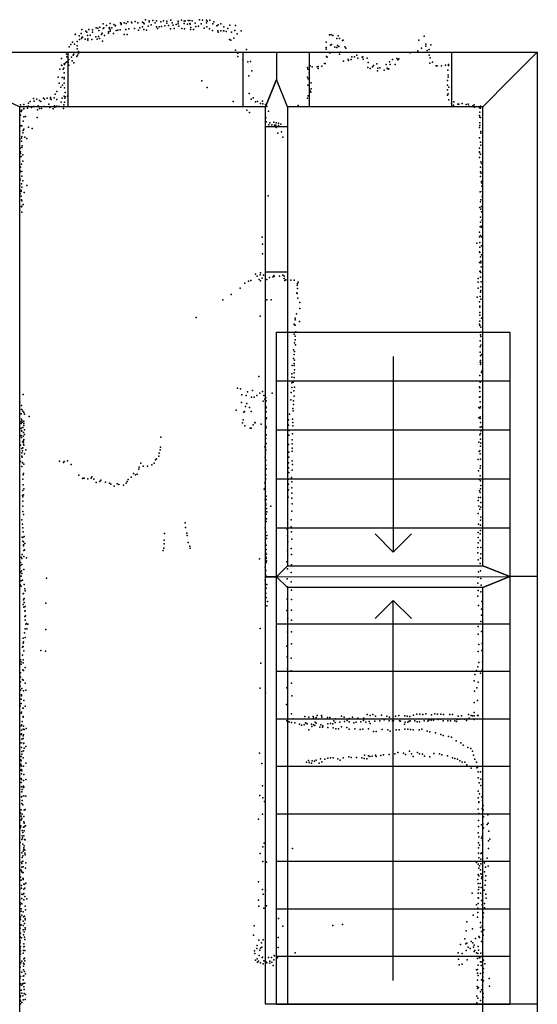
# Model space of a CAD drawing. Extents: x -15849 to -3885, y -12931 to 26984.
# Tile 10 of 21: x -6726 to -3885, y -4531 to 870. Entities that reach past the tile are written whole.
import ezdxf

# ---------------------------------------------------------------- set-up
doc = ezdxf.new("R2010")
doc.units = 0
for name, color, linetype in [('DOORS', 7, 'continuous'), ('P', 9, 'continuous'), ('ROOMS', 1, 'continuous'), ('THIN', 4, 'continuous'), ('WALLS', 3, 'continuous'), ('WINDOWS', 6, 'continuous')]:
    doc.layers.add(name, color=color, linetype=linetype)

msp = doc.modelspace()

# ---------------------------------------------------------------- linework, layer by layer
at = {"layer": 'DOORS'}
for points in [[(-6460.5, 691.5), (-5500.5, 691.5), (-5500.6, 391.5), (-6460.6, 391.5), (-6460.5, 691.5)], [(-5256.4, 284.9), (-5256.4, -515.1), (-5376.4, -515.1), (-5376.4, 284.9), (-5256.4, 284.9)]]:
    msp.add_lwpolyline(points, dxfattribs=at)
at = {"layer": 'P'}
for p in [(-6035, 870), (-5996, 865), (-5897, 868), (-5839, 868), (-5801, 866), (-5793, 865), (-5739, 870), (-5722, 868), (-5700, 867), (-5683, 868), (-6385, 817), (-6346, 816), (-6326, 815), (-6307, 826), (-6297, 823), (-6287, 829), (-6269, 848), (-6268, 822), (-6265, 825), (-6249, 839), (-6236, 824), (-6234, 827), (-6230, 850), (-6229, 816), (-6221, 826), (-6210, 844), (-6203, 836), (-6200, 839), (-6188, 812), (-6174, 814), (-6173, 852), (-6170, 850), (-6169, 843), (-6152, 852), (-6144, 816), (-6141, 850), (-6132, 859), (-6128, 820), (-6113, 857), (-6110, 852), (-6097, 822), (-6093, 860), (-6078, 852), (-6075, 812), (-6067, 826), (-6053, 857), (-6052, 831), (-6046, 853), (-6044, 817), (-6043, 848), (-6030, 812), (-6021, 835), (-6015, 864), (-6015, 859), (-6005, 842), (-5983, 853), (-5975, 864), (-5975, 830), (-5969, 822), (-5960, 830), (-5952, 859), (-5948, 833), (-5936, 863), (-5929, 836), (-5919, 851), (-5918, 862), (-5909, 838), (-5898, 820), (-5889, 852), (-5883, 840), (-5878, 821), (-5868, 843), (-5857, 858), (-5857, 848), (-5856, 861), (-5852, 834), (-5837, 822), (-5824, 850), (-5823, 861), (-5821, 820), (-5818, 864), (-5805, 846), (-5793, 850), (-5791, 845), (-5788, 817), (-5787, 827), (-5779, 863), (-5773, 816), (-5763, 851), (-5760, 832), (-5745, 835), (-5731, 848), (-5714, 824), (-5700, 852), (-5699, 830), (-5698, 862), (-5684, 820), (-5667, 848), (-5661, 858), (-5645, 837), (-5636, 841), (-5622, 847), (-5605, 831), (-5583, 822), (-5573, 840), (-5545, 811), (-5542, 838), (-6421, 789), (-6420, 791), (-6400, 781), (-6398, 762), (-6389, 795), (-6387, 766), (-6385, 772), (-6382, 774), (-6367, 764), (-6364, 807), (-6357, 801), (-6354, 783), (-6353, 765), (-6352, 757), (-6340, 786), (-6330, 762), (-6327, 802), (-6308, 776), (-6301, 763), (-6293, 777), (-6292, 810), (-6288, 766), (-6278, 788), (-6273, 797), (-6261, 783), (-6238, 804), (-6238, 796), (-6230, 807), (-6212, 794), (-6197, 810), (-6153, 789), (-6137, 788), (-5668, 810), (-5638, 809), (-5636, 801), (-5623, 808), (-5608, 808), (-5606, 808), (-5592, 805), (-5574, 762), (-5567, 758), (-5563, 801), (-5550, 768), (-5532, 793), (-5510, 809), (-5025, 787), (-5017, 787), (-5008, 784), (-4986, 767), (-4978, 781), (-4971, 767), (-4951, 758), (-4536, 757), (-4506, 780), (-6454, 721), (-6445, 734), (-6437, 746), (-6425, 735), (-6411, 710), (-6410, 751), (-6410, 726), (-6271, 753), (-5541, 703), (-5481, 707), (-5044, 747), (-5044, 718), (-5044, 708), (-5021, 730), (-5014, 734), (-4996, 720), (-4985, 717), (-4981, 729), (-4975, 723), (-4954, 756), (-4941, 722), (-4936, 714), (-4520, 714), (-4496, 735), (-4496, 725), (-4479, 706), (-4469, 732), (-6497, 658), (-6469, 681), (-6468, 667), (-6462, 667), (-6456, 651), (-6442, 664), (-6433, 675), (-6430, 680), (-6413, 668), (-6409, 675), (-6403, 696), (-6403, 684), (-5529, 668), (-5528, 687), (-5502, 649), (-5501, 650), (-5042, 668), (-5039, 664), (-5025, 689), (-5022, 689), (-4970, 680), (-4967, 692), (-4923, 652), (-4907, 652), (-4903, 667), (-4888, 667), (-4876, 675), (-4871, 659), (-4847, 665), (-4843, 666), (-4840, 653), (-4819, 659), (-4680, 651), (-4656, 658), (-4650, 650), (-4645, 656), (-4583, 689), (-4541, 699), (-4489, 701), (-4478, 675), (-4473, 660), (-6506, 599), (-6497, 620), (-6495, 618), (-6488, 598), (-6484, 605), (-6482, 628), (-6481, 625), (-6474, 634), (-6468, 638), (-6460, 637), (-6456, 621), (-6438, 645), (-6430, 634), (-5474, 639), (-5460, 640), (-5147, 607), (-5144, 598), (-5132, 616), (-5120, 612), (-5094, 612), (-5088, 603), (-5087, 614), (-5068, 615), (-5053, 630), (-5050, 630), (-4948, 643), (-4922, 646), (-4815, 608), (-4814, 636), (-4802, 602), (-4790, 612), (-4785, 619), (-4765, 627), (-4760, 605), (-4750, 606), (-4715, 625), (-4709, 605), (-4704, 599), (-4700, 600), (-4697, 639), (-4693, 625), (-4666, 625), (-4475, 632), (-4460, 637), (-4440, 616), (-4435, 616), (-4411, 616), (-4388, 620), (-4373, 619), (-4372, 624), (-6515, 555), (-6493, 552), (-6482, 579), (-6482, 553), (-6482, 545), (-5469, 562), (-5452, 590), (-5146, 555), (-5143, 546), (-5138, 579), (-5135, 551), (-4763, 589), (-4726, 594), (-4376, 593), (-4374, 566), (-4374, 554), (-6509, 521), (-6500, 500), (-6492, 511), (-6483, 522), (-6481, 496), (-5727, 534), (-5697, 498), (-5145, 510), (-5127, 524), (-5127, 490), (-4378, 537), (-4377, 510), (-4371, 500), (-6651, 437), (-6632, 434), (-6595, 439), (-6590, 434), (-6576, 440), (-6558, 443), (-6558, 435), (-6553, 433), (-6538, 441), (-6532, 461), (-6523, 477), (-6523, 433), (-6494, 440), (-6483, 451), (-6478, 440), (-6477, 471), (-6476, 447), (-6464, 451), (-5466, 466), (-5456, 434), (-5445, 441), (-5146, 440), (-5142, 452), (-5131, 480), (-5129, 473), (-4378, 456), (-4377, 485), (-4375, 463), (-6722, 403), (-6704, 405), (-6703, 382), (-6703, 381), (-6687, 394), (-6683, 385), (-6678, 412), (-6678, 395), (-6669, 422), (-6662, 388), (-6649, 393), (-6647, 423), (-6646, 394), (-6625, 398), (-6618, 426), (-6617, 383), (-6611, 422), (-6607, 382), (-6592, 393), (-6567, 407), (-6560, 389), (-6542, 381), (-6536, 397), (-6534, 391), (-6522, 395), (-6512, 394), (-6508, 394), (-6499, 418), (-6486, 382), (-6484, 403), (-6481, 417), (-5555, 422), (-5431, 419), (-5420, 421), (-5404, 410), (-5393, 423), (-5391, 409), (-5377, 404), (-5369, 393), (-5197, 400), (-4371, 431), (-4356, 412), (-4345, 401), (-4344, 419), (-4321, 407), (-4315, 406), (-4297, 411), (-4276, 404), (-4265, 407), (-4260, 396), (-4238, 397), (-4231, 403), (-4230, 390), (-4203, 386), (-4196, 395), (-4196, 384), (-6722, 346), (-6718, 366), (-6716, 373), (-6714, 374), (-6704, 337), (-6695, 339), (-6630, 334), (-6629, 375), (-5479, 374), (-5465, 361), (-5376, 331), (-5360, 369), (-4202, 345), (-4201, 362), (-4200, 336), (-4197, 333), (-6720, 288), (-6714, 288), (-6707, 313), (-6678, 280), (-6658, 274), (-5374, 310), (-5358, 293), (-5353, 304), (-5342, 293), (-5331, 307), (-5328, 292), (-5321, 291), (-5321, 284), (-5319, 305), (-5318, 279), (-5306, 302), (-5306, 290), (-5293, 297), (-4202, 278), (-4200, 305), (-4200, 289), (-6725, 259), (-6716, 220), (-6714, 229), (-6710, 250), (-6707, 262), (-6703, 269), (-6698, 226), (-6688, 219), (-5310, 248), (-5289, 255), (-5282, 225), (-4203, 222), (-4195, 257), (-4194, 247), (-6726, 214), (-6724, 165), (-6716, 203), (-6714, 169), (-6713, 178), (-4203, 166), (-4196, 198), (-4194, 181), (-6724, 118), (-6722, 136), (-6721, 145), (-6719, 119), (-6709, 128), (-4203, 145), (-4202, 142), (-4202, 115), (-4196, 132), (-6722, 61), (-6717, 77), (-6709, 94), (-4196, 61), (-4195, 90), (-4192, 82), (-6726, 41), (-6725, 44), (-6723, 36), (-6714, 37), (-6714, 11), (-4197, 9), (-4196, 35), (-4193, 29), (-6726, -41), (-6725, -12), (-6724, -5), (-6717, -31), (-6715, -48), (-6709, -14), (-6688, -39), (-4192, -18), (-4192, -24), (-4190, -43), (-6724, -86), (-6719, -65), (-6719, -73), (-6718, -98), (-6701, -77), (-5363, -97), (-4198, -74), (-4188, -72), (-4188, -99), (-6725, -155), (-6717, -156), (-6716, -119), (-6714, -124), (-6714, -153), (-6708, -143), (-4200, -161), (-4197, -129), (-4195, -118), (-4192, -155), (-6725, -174), (-6715, -185), (-4197, -214), (-4194, -169), (-4192, -184), (-4199, -266), (-4197, -240), (-4193, -262), (-4192, -268), (-4187, -229), (-5396, -323), (-4203, -296), (-4202, -321), (-4197, -313), (-4192, -321), (-5393, -362), (-4217, -355), (-4201, -353), (-4200, -378), (-4191, -370), (-5394, -414), (-4203, -403), (-4200, -407), (-4197, -430), (-4192, -419), (-4202, -462), (-4194, -455), (-4194, -463), (-4193, -485), (-5431, -525), (-5423, -537), (-5407, -529), (-5404, -518), (-5388, -531), (-5332, -533), (-5329, -539), (-5300, -537), (-5282, -531), (-5274, -536), (-4201, -512), (-4199, -509), (-4195, -516), (-5491, -576), (-5470, -564), (-5457, -561), (-5412, -555), (-5404, -562), (-5396, -547), (-5370, -555), (-5355, -544), (-5336, -541), (-5275, -550), (-5271, -561), (-5265, -557), (-5238, -558), (-5220, -559), (-5203, -586), (-5201, -577), (-5197, -570), (-4210, -549), (-4210, -570), (-4196, -542), (-4193, -568), (-5565, -637), (-5516, -603), (-5205, -629), (-5203, -632), (-5202, -604), (-4210, -602), (-4198, -648), (-4196, -624), (-4195, -616), (-4194, -595), (-5612, -667), (-5369, -666), (-5345, -666), (-5200, -658), (-5188, -681), (-4215, -652), (-4202, -678), (-4200, -702), (-4194, -663), (-5407, -756), (-5207, -744), (-5188, -715), (-4201, -706), (-4201, -736), (-4200, -751), (-5758, -764), (-5219, -800), (-5217, -804), (-5214, -767), (-5214, -776), (-5214, -806), (-5190, -785), (-4202, -800), (-4201, -808), (-4200, -784), (-4191, -768), (-5219, -855), (-5211, -843), (-4196, -844), (-4196, -859), (-4194, -816), (-5218, -902), (-5214, -866), (-5214, -886), (-5213, -913), (-4199, -892), (-4195, -868), (-4194, -916), (-5224, -940), (-5219, -967), (-5217, -950), (-4199, -925), (-4199, -953), (-4192, -966), (-5224, -989), (-5220, -1016), (-5219, -1026), (-5218, -997), (-4199, -1008), (-4197, -999), (-4196, -973), (-4196, -1021), (-4195, -1012), (-5232, -1073), (-5230, -1027), (-5220, -1067), (-5218, -1050), (-4192, -1066), (-4190, -1058), (-5414, -1088), (-5233, -1091), (-5233, -1122), (-5225, -1119), (-5219, -1092), (-4201, -1082), (-4198, -1118), (-4195, -1113), (-6707, -1186), (-5530, -1151), (-5514, -1155), (-5507, -1187), (-5475, -1171), (-5448, -1164), (-5408, -1179), (-5393, -1170), (-5340, -1178), (-5236, -1175), (-5232, -1148), (-5221, -1166), (-5218, -1145), (-4202, -1144), (-4201, -1170), (-4200, -1149), (-6725, -1228), (-5509, -1230), (-5484, -1192), (-5479, -1235), (-5454, -1200), (-5440, -1200), (-5424, -1191), (-5389, -1222), (-5387, -1191), (-5381, -1212), (-5376, -1204), (-5374, -1221), (-5238, -1215), (-5224, -1221), (-5224, -1241), (-5220, -1195), (-4203, -1200), (-4198, -1199), (-4198, -1226), (-6719, -1292), (-6716, -1246), (-6716, -1269), (-6714, -1268), (-6710, -1278), (-6704, -1285), (-6700, -1294), (-5538, -1272), (-5495, -1282), (-5492, -1280), (-5486, -1252), (-5464, -1257), (-5456, -1279), (-5376, -1252), (-5374, -1281), (-5373, -1259), (-5245, -1293), (-5227, -1263), (-5225, -1276), (-4205, -1258), (-4200, -1261), (-4197, -1253), (-6719, -1345), (-6718, -1335), (-6717, -1322), (-6715, -1326), (-6711, -1337), (-6704, -1333), (-6703, -1345), (-6675, -1306), (-5504, -1341), (-5499, -1325), (-5435, -1339), (-5434, -1342), (-5401, -1349), (-5374, -1320), (-5372, -1314), (-5250, -1325), (-5228, -1321), (-5227, -1339), (-4205, -1314), (-4199, -1317), (-4198, -1308), (-4196, -1340), (-6719, -1372), (-6718, -1371), (-6717, -1386), (-6714, -1387), (-6709, -1366), (-6705, -1395), (-6703, -1356), (-6700, -1380), (-5490, -1357), (-5462, -1370), (-5455, -1370), (-5444, -1352), (-5375, -1359), (-5373, -1369), (-5251, -1354), (-5247, -1383), (-5228, -1401), (-5227, -1358), (-4198, -1365), (-4197, -1400), (-4195, -1386), (-4192, -1363), (-6722, -1412), (-6718, -1410), (-6716, -1421), (-6711, -1445), (-6707, -1414), (-6706, -1438), (-6706, -1447), (-6704, -1432), (-6700, -1405), (-5952, -1420), (-5375, -1427), (-5374, -1408), (-5374, -1455), (-5249, -1409), (-5231, -1435), (-5231, -1457), (-4205, -1448), (-4200, -1408), (-4197, -1431), (-4195, -1453), (-6721, -1464), (-6714, -1483), (-6714, -1506), (-6711, -1494), (-6709, -1478), (-6706, -1459), (-6704, -1464), (-6700, -1512), (-6693, -1489), (-5960, -1508), (-5956, -1489), (-5953, -1474), (-5380, -1473), (-5377, -1478), (-5377, -1507), (-5376, -1491), (-5251, -1460), (-5248, -1502), (-5231, -1481), (-5230, -1496), (-4204, -1499), (-4200, -1495), (-4199, -1512), (-4196, -1469), (-6721, -1554), (-6715, -1524), (-6712, -1530), (-6711, -1559), (-6711, -1561), (-6508, -1552), (-6486, -1559), (-6482, -1554), (-6464, -1550), (-6061, -1563), (-5988, -1562), (-5981, -1544), (-5976, -1539), (-5963, -1524), (-5379, -1529), (-5376, -1547), (-5250, -1561), (-5249, -1530), (-5230, -1550), (-4209, -1542), (-4196, -1541), (-6714, -1580), (-6705, -1620), (-6704, -1568), (-6443, -1569), (-6101, -1619), (-6073, -1595), (-6070, -1585), (-6048, -1579), (-6024, -1579), (-6001, -1571), (-5375, -1574), (-5373, -1594), (-5250, -1588), (-5249, -1614), (-5230, -1601), (-5229, -1570), (-4207, -1604), (-4198, -1590), (-4196, -1578), (-6709, -1651), (-6708, -1626), (-6402, -1629), (-6382, -1646), (-6378, -1644), (-6372, -1644), (-6353, -1648), (-6334, -1644), (-6330, -1638), (-6320, -1650), (-6306, -1668), (-6287, -1663), (-6280, -1656), (-6255, -1666), (-6233, -1673), (-6142, -1672), (-6136, -1663), (-6130, -1652), (-6114, -1640), (-6090, -1626), (-6082, -1623), (-5380, -1670), (-5376, -1648), (-5375, -1626), (-5251, -1650), (-5234, -1642), (-5232, -1665), (-4203, -1653), (-4199, -1632), (-4196, -1659), (-6710, -1713), (-6707, -1682), (-6704, -1704), (-6226, -1678), (-6207, -1689), (-6192, -1676), (-6183, -1679), (-6157, -1684), (-5384, -1705), (-5378, -1700), (-5377, -1718), (-5250, -1677), (-5250, -1709), (-5233, -1727), (-5232, -1697), (-4203, -1714), (-4198, -1724), (-4196, -1704), (-4195, -1685), (-6711, -1739), (-6710, -1771), (-6709, -1748), (-6705, -1737), (-5379, -1764), (-5374, -1744), (-5373, -1761), (-5252, -1749), (-5232, -1754), (-4209, -1768), (-4207, -1751), (-4196, -1751), (-4194, -1778), (-6709, -1798), (-6709, -1827), (-5377, -1815), (-5376, -1786), (-5375, -1793), (-5371, -1811), (-5369, -1830), (-5347, -1798), (-5232, -1825), (-5230, -1785), (-4205, -1799), (-4200, -1814), (-4194, -1804), (-6714, -1873), (-6706, -1845), (-5818, -1890), (-5373, -1843), (-5373, -1883), (-5372, -1868), (-5236, -1874), (-4209, -1838), (-4197, -1876), (-4194, -1858), (-6711, -1897), (-6710, -1918), (-6708, -1939), (-5816, -1916), (-5379, -1917), (-5376, -1941), (-5258, -1924), (-5236, -1911), (-5234, -1940), (-4210, -1942), (-4207, -1898), (-4197, -1931), (-4196, -1903), (-6713, -1968), (-6710, -1990), (-6709, -1971), (-6706, -1994), (-6701, -1965), (-5933, -1985), (-5932, -1949), (-5808, -1946), (-5807, -1960), (-5802, -1997), (-5372, -1975), (-5370, -1959), (-5257, -1962), (-5255, -1994), (-5233, -1979), (-4209, -1971), (-4199, -1951), (-4198, -1986), (-6706, -2016), (-6705, -2011), (-6704, -2042), (-6700, -2038), (-6699, -2003), (-5939, -2041), (-5935, -2029), (-5934, -2005), (-5792, -2018), (-5791, -2028), (-5374, -2036), (-5373, -2012), (-5257, -2044), (-5236, -2031), (-4211, -2025), (-4209, -2000), (-4195, -2026), (-6719, -2079), (-6714, -2086), (-6713, -2063), (-6704, -2075), (-6689, -2081), (-5409, -2087), (-5377, -2053), (-5374, -2085), (-5373, -2078), (-5372, -2061), (-5372, -2099), (-5259, -2104), (-5234, -2064), (-4211, -2055), (-4209, -2093), (-4196, -2083), (-4195, -2059), (-6726, -2138), (-6722, -2123), (-6721, -2108), (-6716, -2154), (-6715, -2118), (-6704, -2145), (-5379, -2133), (-5375, -2151), (-5374, -2107), (-5257, -2142), (-5235, -2120), (-4208, -2159), (-4198, -2112), (-4196, -2153), (-6721, -2161), (-6719, -2182), (-6719, -2208), (-6715, -2168), (-6711, -2205), (-6580, -2193), (-5378, -2205), (-5376, -2176), (-5258, -2197), (-5236, -2163), (-5236, -2213), (-4210, -2188), (-4194, -2195), (-6723, -2230), (-6718, -2237), (-6701, -2229), (-6699, -2251), (-6696, -2263), (-5374, -2249), (-5369, -2229), (-5257, -2240), (-5235, -2260), (-4211, -2221), (-4209, -2261), (-4193, -2232), (-6708, -2279), (-6705, -2277), (-6705, -2312), (-6702, -2304), (-5375, -2275), (-5373, -2299), (-5366, -2321), (-5258, -2308), (-5234, -2311), (-4212, -2292), (-4194, -2269), (-4190, -2321), (-6707, -2337), (-6704, -2352), (-6701, -2327), (-6699, -2374), (-6697, -2373), (-6696, -2348), (-6582, -2330), (-5369, -2345), (-5259, -2370), (-5235, -2368), (-4207, -2344), (-4191, -2363), (-6699, -2403), (-6697, -2423), (-6694, -2400), (-5255, -2413), (-5235, -2424), (-4191, -2397), (-6696, -2471), (-6692, -2446), (-6689, -2442), (-6688, -2471), (-6682, -2445), (-6582, -2475), (-5406, -2469), (-4209, -2459), (-4194, -2431), (-6708, -2522), (-6700, -2493), (-6697, -2518), (-5257, -2489), (-5235, -2488), (-4209, -2501), (-4192, -2486), (-6711, -2571), (-6708, -2549), (-6707, -2568), (-6705, -2543), (-6704, -2592), (-6611, -2591), (-5260, -2567), (-5234, -2553), (-4206, -2557), (-4189, -2591), (-4188, -2551), (-6725, -2608), (-6722, -2641), (-6711, -2616), (-6707, -2642), (-6585, -2593), (-5258, -2624), (-5236, -2633), (-4209, -2595), (-6725, -2664), (-6719, -2653), (-6719, -2665), (-6709, -2696), (-6707, -2657), (-6706, -2699), (-6696, -2684), (-5402, -2659), (-5256, -2688), (-4219, -2699), (-4212, -2679), (-4206, -2656), (-4187, -2697), (-4185, -2655), (-6722, -2713), (-6722, -2736), (-6711, -2749), (-6707, -2752), (-5236, -2701), (-4227, -2721), (-4196, -2714), (-6723, -2785), (-6722, -2762), (-6722, -2808), (-6715, -2799), (-6696, -2770), (-6692, -2808), (-5406, -2796), (-5260, -2795), (-5234, -2769), (-4232, -2757), (-4216, -2794), (-4210, -2764), (-6719, -2857), (-6717, -2834), (-6716, -2838), (-6705, -2812), (-5377, -2822), (-5233, -2838), (-4230, -2814), (-6724, -2894), (-6718, -2880), (-6709, -2906), (-6707, -2906), (-6704, -2864), (-6696, -2896), (-5261, -2887), (-4231, -2875), (-4213, -2864), (-6718, -2934), (-6717, -2928), (-6707, -2953), (-6707, -2955), (-5235, -2937), (-5226, -2965), (-5161, -2953), (-5139, -2956), (-5116, -2953), (-5114, -2961), (-5098, -2957), (-5093, -2947), (-5070, -2947), (-5068, -2956), (-5037, -2958), (-5023, -2958), (-4993, -2965), (-4960, -2950), (-4945, -2955), (-4917, -2964), (-4899, -2955), (-4870, -2962), (-4838, -2962), (-4819, -2942), (-4803, -2947), (-4787, -2941), (-4773, -2950), (-4741, -2944), (-4710, -2951), (-4696, -2955), (-4663, -2951), (-4645, -2947), (-4613, -2948), (-4599, -2951), (-4584, -2953), (-4564, -2944), (-4547, -2940), (-4530, -2939), (-4514, -2941), (-4497, -2937), (-4465, -2943), (-4447, -2937), (-4432, -2940), (-4429, -2969), (-4415, -2967), (-4414, -2939), (-4399, -2942), (-4365, -2942), (-4350, -2942), (-4325, -2968), (-4319, -2951), (-4310, -2967), (-4301, -2949), (-4284, -2966), (-4263, -2941), (-4259, -2962), (-4248, -2946), (-4241, -2948), (-4232, -2968), (-4231, -2931), (-4231, -2948), (-4214, -2947), (-4210, -2947), (-6718, -3003), (-6715, -2997), (-6712, -2979), (-6708, -3021), (-6705, -3006), (-6702, -3024), (-6691, -3018), (-5260, -2976), (-5247, -2982), (-5235, -2985), (-5216, -2987), (-5190, -2994), (-5179, -2999), (-5165, -2997), (-5157, -2987), (-5151, -2990), (-5148, -2993), (-5125, -2994), (-5122, -3007), (-5113, -2997), (-5106, -3002), (-5105, -2984), (-5099, -2988), (-5078, -3010), (-5073, -2998), (-5064, -3010), (-5062, -3004), (-5035, -3013), (-5034, -2993), (-5021, -2991), (-5008, -2993), (-5005, -3014), (-5001, -2975), (-4995, -2985), (-4991, -3020), (-4976, -3019), (-4969, -2983), (-4960, -3008), (-4943, -2979), (-4931, -3013), (-4929, -2974), (-4917, -2981), (-4917, -3021), (-4892, -2986), (-4887, -3019), (-4879, -2984), (-4857, -3023), (-4853, -2981), (-4842, -3022), (-4839, -2974), (-4827, -2983), (-4811, -3020), (-4807, -2980), (-4803, -2991), (-4776, -2978), (-4750, -2976), (-4736, -3023), (-4725, -2971), (-4698, -2975), (-4680, -2975), (-4674, -2975), (-4641, -2976), (-4635, -2978), (-4614, -2995), (-4612, -3021), (-4610, -2983), (-4596, -2983), (-4596, -3022), (-4589, -2977), (-4582, -2976), (-4581, -3024), (-4557, -2976), (-4544, -2982), (-4531, -2981), (-4518, -3022), (-4506, -2975), (-4486, -2977), (-4480, -2972), (-4467, -2973), (-4454, -2972), (-4402, -2976), (-4376, -2976), (-4362, -2976), (-4337, -2975), (-4328, -2980), (-4274, -2974), (-6719, -3050), (-6717, -3048), (-6716, -3027), (-6715, -3076), (-6707, -3059), (-6707, -3072), (-6706, -3053), (-5139, -3026), (-4784, -3034), (-4769, -3035), (-4706, -3026), (-4692, -3032), (-4660, -3026), (-4643, -3025), (-4566, -3026), (-4533, -3025), (-4489, -3033), (-4474, -3037), (-4444, -3042), (-4415, -3051), (-4401, -3056), (-4372, -3062), (-4356, -3066), (-6718, -3096), (-6716, -3122), (-6706, -3098), (-6705, -3101), (-6704, -3099), (-6702, -3125), (-6692, -3116), (-4331, -3085), (-4304, -3097), (-4292, -3109), (-4266, -3123), (-4250, -3128), (-6719, -3171), (-6715, -3145), (-6714, -3158), (-6708, -3178), (-6705, -3141), (-5409, -3153), (-5075, -3185), (-5035, -3180), (-5021, -3178), (-5006, -3178), (-4979, -3184), (-4950, -3179), (-4920, -3174), (-4907, -3177), (-4878, -3177), (-4849, -3179), (-4836, -3182), (-4834, -3165), (-4821, -3184), (-4812, -3167), (-4804, -3172), (-4791, -3169), (-4773, -3164), (-4769, -3171), (-4743, -3166), (-4729, -3162), (-4698, -3161), (-4667, -3157), (-4650, -3149), (-4620, -3153), (-4608, -3160), (-4587, -3142), (-4576, -3157), (-4566, -3172), (-4543, -3149), (-4531, -3157), (-4515, -3158), (-4504, -3170), (-4475, -3173), (-4453, -3156), (-4422, -3157), (-4409, -3162), (-4378, -3167), (-4351, -3178), (-4338, -3182), (-4323, -3186), (-4241, -3143), (-4235, -3165), (-6721, -3193), (-6720, -3190), (-6720, -3213), (-6720, -3219), (-6719, -3196), (-6717, -3225), (-6705, -3225), (-6693, -3208), (-5398, -3210), (-5151, -3202), (-5141, -3194), (-5137, -3204), (-5124, -3209), (-5120, -3196), (-5108, -3198), (-5098, -3191), (-5083, -3208), (-5068, -3201), (-5051, -3187), (-4968, -3191), (-4311, -3196), (-4298, -3203), (-4282, -3202), (-4271, -3217), (-4248, -3236), (-4227, -3187), (-4219, -3203), (-4217, -3234), (-4212, -3228), (-6722, -3246), (-6718, -3292), (-6716, -3242), (-6716, -3267), (-6715, -3251), (-6704, -3270), (-4209, -3255), (-4209, -3289), (-4196, -3255), (-6718, -3315), (-6717, -3297), (-6716, -3338), (-6707, -3334), (-6706, -3304), (-6706, -3342), (-6704, -3338), (-6693, -3298), (-5393, -3333), (-4204, -3316), (-4195, -3331), (-4194, -3296), (-4186, -3347), (-4185, -3312), (-6716, -3393), (-6715, -3366), (-6715, -3391), (-6712, -3352), (-6704, -3388), (-6693, -3389), (-5408, -3386), (-5391, -3399), (-4210, -3398), (-4209, -3362), (-4202, -3377), (-4189, -3392), (-6715, -3429), (-6713, -3413), (-6709, -3436), (-5382, -3419), (-4206, -3420), (-4206, -3424), (-4185, -3413), (-4183, -3441), (-6725, -3485), (-6724, -3479), (-6722, -3484), (-6719, -3499), (-6718, -3464), (-6715, -3510), (-6713, -3487), (-6703, -3500), (-6701, -3466), (-6696, -3463), (-5393, -3487), (-4209, -3461), (-4205, -3485), (-4187, -3457), (-4182, -3465), (-4181, -3503), (-4157, -3491), (-6724, -3521), (-6723, -3564), (-6722, -3560), (-6720, -3551), (-6716, -3519), (-6706, -3560), (-6704, -3529), (-6702, -3537), (-6700, -3556), (-6695, -3552), (-5416, -3515), (-4208, -3555), (-4207, -3522), (-4191, -3546), (-4184, -3540), (-4180, -3562), (-4160, -3544), (-4154, -3537), (-6712, -3578), (-6712, -3606), (-6711, -3617), (-6709, -3589), (-6704, -3606), (-6702, -3580), (-4210, -3590), (-4206, -3613), (-4188, -3610), (-4151, -3582), (-6723, -3644), (-6714, -3627), (-6709, -3653), (-6702, -3662), (-6700, -3626), (-6696, -3628), (-5391, -3667), (-5385, -3647), (-4207, -3646), (-4207, -3672), (-4203, -3657), (-4191, -3620), (-4186, -3633), (-4153, -3634), (-4145, -3625), (-6715, -3700), (-6712, -3725), (-6709, -3717), (-6707, -3690), (-6704, -3673), (-6704, -3681), (-6699, -3686), (-6698, -3701), (-6697, -3711), (-5407, -3703), (-5229, -3676), (-4207, -3702), (-4195, -3704), (-4190, -3700), (-4152, -3677), (-6717, -3751), (-6715, -3778), (-6714, -3758), (-6709, -3746), (-6708, -3777), (-6693, -3755), (-5392, -3748), (-5372, -3751), (-4219, -3753), (-4210, -3763), (-4206, -3728), (-4203, -3771), (-4194, -3734), (-4194, -3760), (-4175, -3755), (-4170, -3778), (-4160, -3729), (-4154, -3774), (-6724, -3793), (-6722, -3833), (-6719, -3795), (-6716, -3801), (-6713, -3807), (-6708, -3807), (-6695, -3784), (-4210, -3818), (-4206, -3784), (-4206, -3826), (-4196, -3793), (-4194, -3816), (-4193, -3817), (-4189, -3831), (-4175, -3804), (-4168, -3827), (-6718, -3849), (-6716, -3880), (-6709, -3840), (-6707, -3840), (-6707, -3847), (-6704, -3872), (-6700, -3871), (-6693, -3866), (-5416, -3859), (-4211, -3847), (-4210, -3869), (-4198, -3868), (-4191, -3841), (-4171, -3878), (-4170, -3852), (-6726, -3900), (-6716, -3893), (-6715, -3927), (-6709, -3928), (-6703, -3900), (-6703, -3923), (-6699, -3894), (-6698, -3939), (-6698, -3940), (-5393, -3901), (-5390, -3927), (-5377, -3907), (-4243, -3922), (-4210, -3921), (-4207, -3901), (-4205, -3889), (-4197, -3922), (-4193, -3890), (-4185, -3936), (-4177, -3905), (-4168, -3926), (-6726, -3954), (-6723, -3986), (-6722, -3974), (-6715, -3950), (-6714, -3979), (-6703, -3957), (-6696, -3992), (-6688, -3953), (-5415, -3960), (-5413, -3993), (-5371, -3990), (-4219, -3985), (-4209, -3946), (-4209, -3977), (-4207, -3948), (-4191, -3962), (-4187, -3986), (-4175, -3978), (-4166, -3949), (-6726, -4005), (-6719, -4008), (-6718, -4020), (-6715, -4042), (-6707, -4024), (-6700, -4047), (-6695, -4013), (-5387, -4004), (-4237, -4042), (-4212, -4027), (-4211, -4003), (-4181, -4029), (-4175, -4002), (-6726, -4058), (-6722, -4096), (-6721, -4051), (-6721, -4066), (-6719, -4094), (-6707, -4075), (-6707, -4098), (-6706, -4051), (-6700, -4088), (-6696, -4060), (-6696, -4067), (-5439, -4100), (-5306, -4061), (-5282, -4103), (-5007, -4099), (-4954, -4093), (-4272, -4078), (-4214, -4052), (-4197, -4083), (-4188, -4103), (-4183, -4053), (-6724, -4113), (-6722, -4140), (-6721, -4140), (-6708, -4122), (-6705, -4150), (-6701, -4133), (-6697, -4111), (-6696, -4121), (-5442, -4152), (-4275, -4127), (-4240, -4116), (-4205, -4158), (-4197, -4110), (-4191, -4131), (-4182, -4151), (-4178, -4123), (-6724, -4160), (-6724, -4193), (-6723, -4183), (-6717, -4167), (-6703, -4200), (-6700, -4162), (-6699, -4176), (-5423, -4209), (-5414, -4179), (-5399, -4194), (-5390, -4178), (-5308, -4165), (-4306, -4203), (-4282, -4172), (-4278, -4200), (-4271, -4195), (-4248, -4187), (-4238, -4194), (-4231, -4207), (-4225, -4169), (-4203, -4164), (-4191, -4187), (-6726, -4246), (-6725, -4227), (-6724, -4224), (-6721, -4214), (-6721, -4237), (-6721, -4255), (-6708, -4251), (-6706, -4236), (-6704, -4216), (-6701, -4213), (-6699, -4236), (-5438, -4238), (-5435, -4253), (-5424, -4224), (-5411, -4263), (-5408, -4234), (-5405, -4222), (-5398, -4218), (-5330, -4263), (-5327, -4265), (-5307, -4219), (-5215, -4249), (-4320, -4248), (-4297, -4253), (-4276, -4235), (-4264, -4218), (-4254, -4225), (-4236, -4217), (-4232, -4241), (-4227, -4236), (-4218, -4248), (-4212, -4253), (-4209, -4214), (-4208, -4234), (-4194, -4250), (-6726, -4269), (-6726, -4281), (-6725, -4292), (-6725, -4312), (-6720, -4304), (-6715, -4294), (-6706, -4306), (-6704, -4281), (-6701, -4310), (-6700, -4278), (-6699, -4293), (-5432, -4288), (-5423, -4282), (-5420, -4300), (-5415, -4294), (-5404, -4304), (-5395, -4274), (-5394, -4273), (-5389, -4308), (-5387, -4293), (-5378, -4295), (-5371, -4299), (-5370, -4304), (-5361, -4274), (-5354, -4294), (-5353, -4306), (-5344, -4274), (-5342, -4300), (-5335, -4318), (-5331, -4286), (-5312, -4276), (-4318, -4284), (-4313, -4314), (-4297, -4311), (-4270, -4287), (-4214, -4280), (-4210, -4316), (-4205, -4268), (-4203, -4276), (-4197, -4297), (-4195, -4271), (-4193, -4318), (-4192, -4297), (-4180, -4288), (-4173, -4308), (-6726, -4352), (-6723, -4327), (-6715, -4354), (-6706, -4321), (-6705, -4342), (-6700, -4350), (-6695, -4364), (-4218, -4342), (-4214, -4339), (-4214, -4360), (-4210, -4373), (-4196, -4361), (-4182, -4357), (-4181, -4335), (-6725, -4390), (-6723, -4417), (-6723, -4424), (-6722, -4378), (-6714, -4425), (-6713, -4419), (-6707, -4377), (-6707, -4396), (-6705, -4417), (-6703, -4375), (-6698, -4414), (-4214, -4398), (-4191, -4396), (-4185, -4428), (-4184, -4381), (-4180, -4402), (-4149, -4390), (-6725, -4473), (-6724, -4454), (-6717, -4453), (-6714, -4470), (-6704, -4435), (-6702, -4449), (-6702, -4472), (-6695, -4477), (-4215, -4434), (-4214, -4444), (-4207, -4439), (-4197, -4463), (-4192, -4452), (-4183, -4472), (-4147, -4431), (-6724, -4509), (-6723, -4492), (-6722, -4484), (-6722, -4529), (-6722, -4529), (-6721, -4513), (-6714, -4521), (-6710, -4485), (-6708, -4506), (-6697, -4504), (-4216, -4487), (-4216, -4523), (-4211, -4497), (-4196, -4510), (-4184, -4517), (-4183, -4494)]:
    msp.add_point(p, dxfattribs=at)
at = {"layer": 'ROOMS'}
for points in [[(-6728.8, -7536), (-6728.8, -7577.3), (-4184.8, -7577.3), (-4184.8, -4529.6), (-5256.5, -4529.6), (-5376.5, -4529.6), (-5376.5, -2185.2), (-5376.5, -2185.2), (-5376.4, 391.5), (-6728.2, 391.5), (-6728.2, -2802.2), (-6726.8, -2802.2), (-6726.8, -4300.4), (-6726.8, -7536)], [(-4184.8, -2124.9), (-4184.8, 391.5), (-5256.4, 391.5), (-5256.5, -2125.2), (-4184.8, -2124.9)], [(-4184.8, -4529.6), (-4184.8, -2244.9), (-5256.5, -2245.2), (-5256.5, -4529.6), (-4184.8, -4529.6)]]:
    msp.add_lwpolyline(points, dxfattribs=at)
at = {"layer": 'THIN'}
for points in [[(-5316.5, -843.4), (-4034.8, -843.4)], [(-5316.5, -2185.2), (-5316.5, -843.4)], [(-4034.8, -843.4), (-4034.8, -2184.9)], [(-4675.7, -977.5), (-4675.7, -1111.7)], [(-5316.5, -1111.7), (-4034.8, -1111.7)], [(-4675.7, -1111.7), (-4675.7, -1380)], [(-5316.5, -1380), (-4034.8, -1380)], [(-4675.7, -1380), (-4675.7, -1648.4)], [(-5316.5, -1648.4), (-4034.8, -1648.4)], [(-4675.7, -1648.4), (-4675.7, -1916.7)], [(-5316.5, -1916.7), (-4034.8, -1916.7)], [(-4675.7, -1916.7), (-4675.7, -2050.9)], [(-4675.7, -2050.9), (-4775.7, -1950.9)], [(-4675.7, -2050.9), (-4575.7, -1950.9)], [(-5316.5, -2185.2), (-4034.8, -2184.9)], [(-5316.5, -4529.6), (-5316.5, -2185.2)], [(-4034.8, -2184.9), (-4034.8, -4529.6)], [(-4675.7, -2315.3), (-4775.7, -2415.3)], [(-4675.7, -2315.3), (-4575.7, -2415.3)], [(-4675.7, -2445.5), (-4675.7, -2315.3)], [(-4034.8, -2445.5), (-5316.5, -2445.5)], [(-4675.7, -2706.1), (-4675.7, -2445.5)], [(-4034.8, -2706.1), (-5316.5, -2706.1)], [(-4675.7, -2966.6), (-4675.7, -2706.1)], [(-4034.8, -2966.6), (-5316.5, -2966.6)], [(-4675.7, -3227.1), (-4675.7, -2966.6)], [(-4034.8, -3227.1), (-5316.5, -3227.1)], [(-4675.7, -3487.6), (-4675.7, -3227.1)], [(-4034.8, -3487.6), (-5316.5, -3487.6)], [(-4675.7, -3748.1), (-4675.7, -3487.6)], [(-4034.8, -3748.1), (-5316.5, -3748.1)], [(-4675.7, -4008.6), (-4675.7, -3748.1)], [(-4034.8, -4008.6), (-5316.5, -4008.6)], [(-4675.7, -4269.1), (-4675.7, -4008.6)], [(-4034.8, -4269.1), (-5316.5, -4269.1)], [(-4675.7, -4399.4), (-4675.7, -4269.1)], [(-4034.8, -4529.6), (-5316.5, -4529.6)]]:
    msp.add_lwpolyline(points, dxfattribs=at)
at = {"layer": 'WALLS'}
for points in [[(-6898.2, 691.5), (-5316.3, 691.5), (-5316.3, 541.5), (-5376.4, 391.5), (-6728.2, 391.5), (-7048.2, 541.5)], [(-5316.3, 691.5), (-3884.8, 691.5), (-4034.8, 541.5), (-4184.8, 391.5), (-5256.4, 391.5), (-5316.3, 541.5)], [(-3884.8, 691.5), (-3884.8, -2184.9), (-4034.8, -2184.9), (-4184.8, -2124.9), (-4184.8, 391.5), (-4034.8, 541.5)], [(-5256.4, 391.5), (-5256.5, -2125.2), (-5316.5, -2185.2), (-5376.5, -2185.2), (-5376.4, 391.5), (-5316.3, 541.5)], [(-5256.5, -2125.2), (-4184.8, -2124.9), (-4034.8, -2184.9), (-4184.8, -2244.9), (-5256.5, -2245.2), (-5316.5, -2185.2)], [(-5256.5, -2245.2), (-5256.5, -4529.6), (-5316.5, -4529.6), (-5376.5, -4529.6), (-5376.5, -2185.2), (-5316.5, -2185.2)], [(-3884.8, -2184.9), (-3884.8, -4529.6), (-4034.8, -4529.6), (-4184.8, -4529.6), (-4184.8, -2244.9), (-4034.8, -2184.9)], [(-5316.5, -4529.6), (-5256.5, -4529.6), (-4184.8, -4529.6), (-4034.8, -4529.6)], [(-3884.8, -4529.6), (-3884.8, -7637.3), (-4034.8, -7637.3), (-4184.8, -7577.3), (-4184.8, -4529.6), (-4034.8, -4529.6)]]:
    msp.add_lwpolyline(points, dxfattribs=at)
at = {"layer": 'WINDOWS'}
msp.add_lwpolyline([(-5135.9, 691.5), (-4355.9, 691.5), (-4355.9, 391.5), (-5135.9, 391.5), (-5135.9, 691.5)], dxfattribs=at)

doc.saveas('drawing.dxf')
